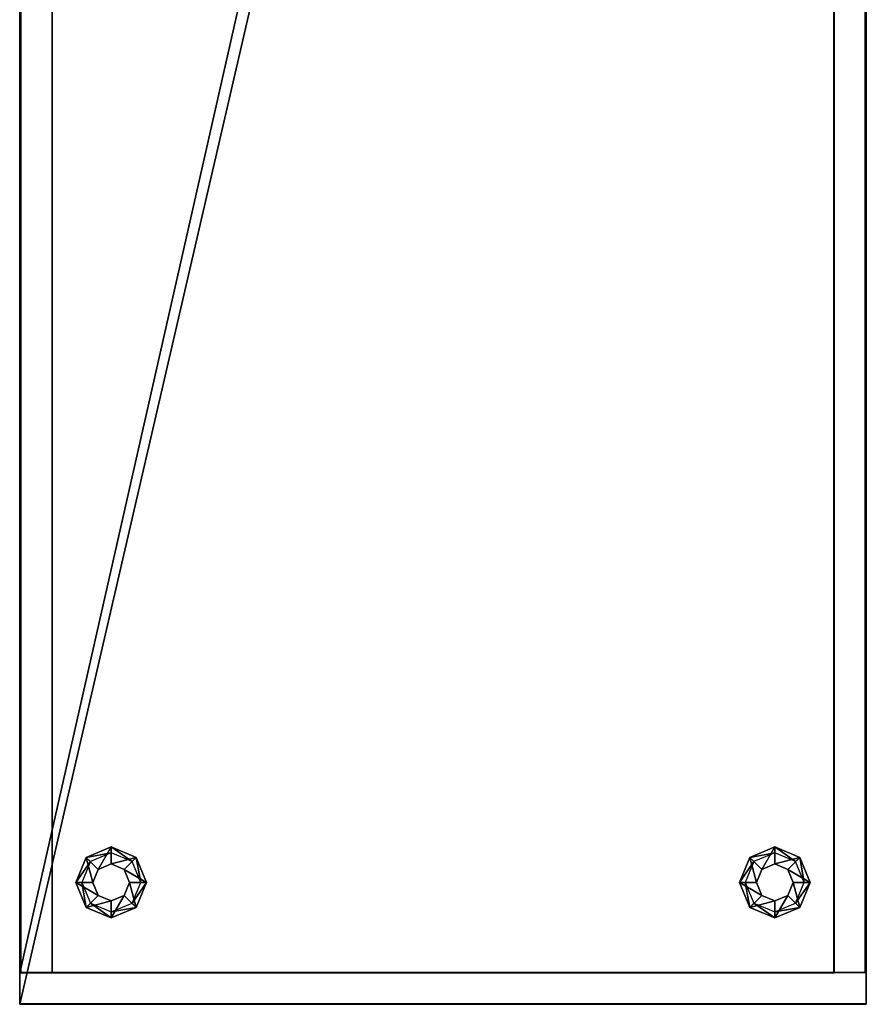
# Model space of a CAD drawing. Header units: inches. Extents: x -211 to 145, y -42 to 108.
# Tile 120 of 222: x -39 to -25, y 30 to 46. Entities that reach past the tile are written whole.
import ezdxf

# ---------------------------------------------------------------- set-up
doc = ezdxf.new("R2010")
doc.units = ezdxf.units.IN
doc.header["$MEASUREMENT"] = 0
doc.layers.add('A-FURN', color=7, linetype='Continuous')
for name, color, linetype, true_color in [('CET color Burlywood3', 7, 'Continuous', 0xc8a07a), ('CET color Grey50', 9, 'Continuous', 0x808080), ('CET color LightSalmon3', 7, 'Continuous', 0xaf8c67)]:
    doc.layers.add(name, color=color, linetype=linetype, true_color=true_color)

# ---------------------------------------------------------------- blocks, each defined once
blk = doc.blocks.new('*C37')
at = {"layer": 'CET color Burlywood3', "linetype": 'Continuous'}
mesh = blk.add_polyface(dxfattribs=at)
corners = [(30, -6.937, 27.885), (30, 6.938, 27.885), (30, 6.938, 28.4), (30, -6.937, 28.4), (-30, 6.938, 27.885), (-30, 6.938, 28.4), (-30, -6.937, 27.885), (-30, -6.937, 28.4)]
mesh.append_faces([[corners[k] for k in face] for face in [(0, 1, 2, 0), (0, 2, 3, 0), (1, 4, 5, 1), (1, 5, 2, 1), (4, 6, 7, 4), (4, 7, 5, 4), (6, 0, 3, 6), (6, 3, 7, 6)]])
mesh = blk.add_polyface(dxfattribs=at)
corners = [(30, -6.937, 0.92), (30, 6.938, 0.92), (30, 6.938, 1.435), (30, -6.937, 1.435), (-30, 6.938, 0.92), (-30, 6.938, 1.435), (-30, -6.937, 0.92), (-30, -6.937, 1.435)]
mesh.append_faces([[corners[k] for k in face] for face in [(0, 1, 2, 0), (0, 2, 3, 0), (1, 4, 5, 1), (1, 5, 2, 1), (4, 6, 7, 4), (4, 7, 5, 4), (6, 0, 3, 6), (6, 3, 7, 6)]])
mesh = blk.add_polyface(dxfattribs=at)
corners = [(-30, 6.937, 40.985), (-30, -6.938, 40.985), (-30, -6.938, 41.5), (-30, 6.937, 41.5), (30, -6.938, 40.985), (30, -6.938, 41.5), (30, 6.937, 40.985), (30, 6.937, 41.5)]
mesh.append_faces([[corners[k] for k in face] for face in [(0, 1, 2, 0), (0, 2, 3, 0), (1, 4, 5, 1), (1, 5, 2, 1), (4, 6, 7, 4), (4, 7, 5, 4), (6, 0, 3, 6), (6, 3, 7, 6)]])
mesh = blk.add_polyface(dxfattribs=at)
corners = [(-30, 6.937, 28.588), (-30, -6.938, 28.588), (-30, -6.938, 29.103), (-30, 6.937, 29.103), (30, -6.938, 28.588), (30, -6.938, 29.103), (30, 6.937, 28.588), (30, 6.937, 29.103)]
mesh.append_faces([[corners[k] for k in face] for face in [(0, 1, 2, 0), (0, 2, 3, 0), (1, 4, 5, 1), (1, 5, 2, 1), (4, 6, 7, 4), (4, 7, 5, 4), (6, 0, 3, 6), (6, 3, 7, 6)]])
mesh = blk.add_polyface(dxfattribs=at)
corners = [(29.993, 6.938, 29.103), (29.478, 6.938, 29.103), (29.478, 6.938, 40.985), (29.993, 6.938, 40.985), (29.478, -6.937, 29.103), (29.993, -6.937, 29.103), (29.993, -6.937, 40.985), (29.478, -6.937, 40.985)]
mesh.append_faces([[corners[k] for k in face] for face in [(0, 1, 2, 0), (0, 2, 3, 0), (4, 5, 6, 4), (4, 6, 7, 4)]])
mesh = blk.add_polyface(dxfattribs=at)
corners = [(29.478, -6.938, 1.435), (29.993, -6.938, 1.435), (29.993, -6.938, 27.886), (29.478, -6.938, 27.886), (29.478, 6.937, 1.435), (29.478, 6.937, 27.886), (29.993, 6.937, 27.886), (29.993, 6.937, 1.435)]
mesh.append_faces([[corners[k] for k in face] for face in [(0, 1, 2, 0), (0, 2, 3, 0), (4, 5, 6, 4), (4, 6, 7, 4)]])
mesh = blk.add_polyface(dxfattribs=at)
corners = [(-29.485, -6.937, 14.424), (29.485, -6.937, 14.424), (29.485, -6.937, 14.939), (-29.485, -6.937, 14.939)]
mesh.append_faces([[corners[k] for k in face] for face in [(0, 1, 2, 0), (0, 2, 3, 0)]])
at = {"layer": 'CET color Grey50', "linetype": 'Continuous'}
mesh = blk.add_polyface(dxfattribs=at)
corners = [(28, 6.018, 0.089), (27.59, 5.848, 0.089), (27.787, 5.65, 0.287), (28, 5.739, 0.287), (27.42, 5.438, 0.089), (27.699, 5.438, 0.287), (27.59, 5.028, 0.089), (27.787, 5.225, 0.287), (28, 4.858, 0.089), (28, 5.137, 0.287), (28.41, 5.028, 0.089), (28.213, 5.225, 0.287), (28.58, 5.438, 0.089), (28.301, 5.438, 0.287), (28.41, 5.848, 0.089), (28.213, 5.65, 0.287), (27.787, 5.65, 0.546), (28, 5.739, 0.546), (27.699, 5.438, 0.546), (27.787, 5.225, 0.546), (28, 5.137, 0.546), (28.213, 5.225, 0.546), (28.301, 5.438, 0.546), (28.213, 5.65, 0.546), (28, 5.922), (27.658, 5.78), (27.516, 5.438), (27.658, 5.096), (28, 4.954), (28.342, 5.096), (28.484, 5.438), (28.342, 5.78)]
mesh.append_faces([[corners[k] for k in face] for face in [(0, 1, 2, 0), (0, 2, 3, 0), (1, 4, 5, 1), (1, 5, 2, 1), (4, 6, 7, 4), (4, 7, 5, 4), (6, 8, 9, 6), (6, 9, 7, 6), (8, 10, 11, 8), (8, 11, 9, 8), (10, 12, 13, 10), (10, 13, 11, 10), (12, 14, 15, 12), (12, 15, 13, 12), (14, 0, 3, 14), (14, 3, 15, 14), (3, 2, 16, 3), (3, 16, 17, 3), (2, 5, 18, 2), (2, 18, 16, 2), (5, 7, 19, 5), (5, 19, 18, 5), (7, 9, 20, 7), (7, 20, 19, 7), (9, 11, 21, 9), (9, 21, 20, 9), (11, 13, 22, 11), (11, 22, 21, 11), (13, 15, 23, 13), (13, 23, 22, 13), (15, 3, 17, 15), (15, 17, 23, 15), (1, 0, 24, 1), (1, 24, 25, 1), (4, 1, 25, 4), (4, 25, 26, 4), (6, 4, 26, 6), (6, 26, 27, 6), (8, 6, 27, 8), (8, 27, 28, 8), (10, 8, 28, 10), (10, 28, 29, 10), (12, 10, 29, 12), (12, 29, 30, 12), (14, 12, 30, 14), (14, 30, 31, 14), (0, 14, 31, 0), (0, 31, 24, 0)]])
mesh = blk.add_polyface(dxfattribs=at)
corners = [(28, -4.857, 0.089), (27.59, -5.027, 0.089), (27.787, -5.225, 0.287), (28, -5.136, 0.287), (27.42, -5.437, 0.089), (27.699, -5.437, 0.287), (27.59, -5.847, 0.089), (27.787, -5.65, 0.287), (28, -6.017, 0.089), (28, -5.738, 0.287), (28.41, -5.847, 0.089), (28.213, -5.65, 0.287), (28.58, -5.437, 0.089), (28.301, -5.437, 0.287), (28.41, -5.027, 0.089), (28.213, -5.225, 0.287), (27.787, -5.225, 0.546), (28, -5.136, 0.546), (27.699, -5.437, 0.546), (27.787, -5.65, 0.546), (28, -5.738, 0.546), (28.213, -5.65, 0.546), (28.301, -5.437, 0.546), (28.213, -5.225, 0.546), (28, -4.953), (27.658, -5.095), (27.516, -5.437), (27.658, -5.779), (28, -5.921), (28.342, -5.779), (28.484, -5.437), (28.342, -5.095)]
mesh.append_faces([[corners[k] for k in face] for face in [(0, 1, 2, 0), (0, 2, 3, 0), (1, 4, 5, 1), (1, 5, 2, 1), (4, 6, 7, 4), (4, 7, 5, 4), (6, 8, 9, 6), (6, 9, 7, 6), (8, 10, 11, 8), (8, 11, 9, 8), (10, 12, 13, 10), (10, 13, 11, 10), (12, 14, 15, 12), (12, 15, 13, 12), (14, 0, 3, 14), (14, 3, 15, 14), (3, 2, 16, 3), (3, 16, 17, 3), (2, 5, 18, 2), (2, 18, 16, 2), (5, 7, 19, 5), (5, 19, 18, 5), (7, 9, 20, 7), (7, 20, 19, 7), (9, 11, 21, 9), (9, 21, 20, 9), (11, 13, 22, 11), (11, 22, 21, 11), (13, 15, 23, 13), (13, 23, 22, 13), (15, 3, 17, 15), (15, 17, 23, 15), (1, 0, 24, 1), (1, 24, 25, 1), (4, 1, 25, 4), (4, 25, 26, 4), (6, 4, 26, 6), (6, 26, 27, 6), (8, 6, 27, 8), (8, 27, 28, 8), (10, 8, 28, 10), (10, 28, 29, 10), (12, 10, 29, 12), (12, 29, 30, 12), (14, 12, 30, 14), (14, 30, 31, 14), (0, 14, 31, 0), (0, 31, 24, 0)]])
at = {"layer": 'CET color LightSalmon3', "linetype": 'Continuous'}
mesh = blk.add_polyface(dxfattribs=at)
corners = [(30, -6.937, 27.885), (-30, -6.937, 27.885), (-30, 6.938, 27.885), (30, 6.938, 27.885), (30, -6.937, 28.4), (30, 6.938, 28.4), (-30, 6.938, 28.4), (-30, -6.937, 28.4)]
mesh.append_faces([[corners[k] for k in face] for face in [(0, 1, 2, 0), (0, 2, 3, 0), (4, 5, 6, 4), (4, 6, 7, 4)]])
mesh = blk.add_polyface(dxfattribs=at)
corners = [(30, -6.937, 0.92), (-30, -6.937, 0.92), (-30, 6.938, 0.92), (30, 6.938, 0.92), (30, -6.937, 1.435), (30, 6.938, 1.435), (-30, 6.938, 1.435), (-30, -6.937, 1.435)]
mesh.append_faces([[corners[k] for k in face] for face in [(0, 1, 2, 0), (0, 2, 3, 0), (4, 5, 6, 4), (4, 6, 7, 4)]])
mesh = blk.add_polyface(dxfattribs=at)
corners = [(-30, 6.937, 40.985), (30, 6.937, 40.985), (30, -6.938, 40.985), (-30, -6.938, 40.985), (-30, 6.937, 41.5), (-30, -6.938, 41.5), (30, -6.938, 41.5), (30, 6.937, 41.5)]
mesh.append_faces([[corners[k] for k in face] for face in [(0, 1, 2, 0), (0, 2, 3, 0), (4, 5, 6, 4), (4, 6, 7, 4)]])
mesh = blk.add_polyface(dxfattribs=at)
corners = [(-30, 6.937, 28.588), (30, 6.937, 28.588), (30, -6.938, 28.588), (-30, -6.938, 28.588), (-30, 6.937, 29.103), (-30, -6.938, 29.103), (30, -6.938, 29.103), (30, 6.937, 29.103)]
mesh.append_faces([[corners[k] for k in face] for face in [(0, 1, 2, 0), (0, 2, 3, 0), (4, 5, 6, 4), (4, 6, 7, 4)]])
mesh = blk.add_polyface(dxfattribs=at)
corners = [(29.485, 6.918, 1.435), (-29.485, 6.918, 1.435), (-29.485, 6.918, 27.885), (29.485, 6.918, 27.885), (-29.485, 6.403, 1.435), (29.485, 6.403, 1.435), (29.485, 6.403, 27.885), (-29.485, 6.403, 27.885)]
mesh.append_faces([[corners[k] for k in face] for face in [(0, 1, 2, 0), (0, 2, 3, 0), (4, 5, 6, 4), (4, 6, 7, 4)]])
mesh = blk.add_polyface(dxfattribs=at)
corners = [(29.478, 6.938, 29.103), (29.478, -6.937, 29.103), (29.478, -6.937, 40.985), (29.478, 6.938, 40.985), (29.993, -6.937, 29.103), (29.993, 6.938, 29.103), (29.993, 6.938, 40.985), (29.993, -6.937, 40.985)]
mesh.append_faces([[corners[k] for k in face] for face in [(0, 1, 2, 0), (0, 2, 3, 0), (4, 5, 6, 4), (4, 6, 7, 4)]])
mesh = blk.add_polyface(dxfattribs=at)
corners = [(29.993, -6.938, 1.435), (29.993, 6.937, 1.435), (29.993, 6.937, 27.886), (29.993, -6.938, 27.886), (29.478, 6.937, 1.435), (29.478, -6.938, 1.435), (29.478, -6.938, 27.886), (29.478, 6.937, 27.886)]
mesh.append_faces([[corners[k] for k in face] for face in [(0, 1, 2, 0), (0, 2, 3, 0), (4, 5, 6, 4), (4, 6, 7, 4)]])
mesh = blk.add_polyface(dxfattribs=at)
corners = [(29.485, -6.937, 14.424), (-29.485, -6.937, 14.424), (-29.485, 6.411, 14.424), (29.485, 6.411, 14.424), (29.485, -6.937, 14.939), (29.485, 6.411, 14.939), (-29.485, 6.411, 14.939), (-29.485, -6.937, 14.939)]
mesh.append_faces([[corners[k] for k in face] for face in [(0, 1, 2, 0), (0, 2, 3, 0), (4, 5, 6, 4), (4, 6, 7, 4)]])
mesh = blk.add_polyface(dxfattribs=at)
corners = [(-29.485, -6.918, 29.103), (29.485, -6.918, 29.103), (29.485, -6.918, 40.985), (-29.485, -6.918, 40.985), (29.485, -6.403, 29.103), (-29.485, -6.403, 29.103), (-29.485, -6.403, 40.985), (29.485, -6.403, 40.985)]
mesh.append_faces([[corners[k] for k in face] for face in [(0, 1, 2, 0), (0, 2, 3, 0), (4, 5, 6, 4), (4, 6, 7, 4)]])
blk = doc.blocks.new('*C35')
at = {"layer": 'A-FURN', "linetype": 'Continuous', "rotation": 269.9999999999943}
blk.add_blockref('*C37', (-32.247, 60.216, 0), dxfattribs=at)

msp = doc.modelspace()

# ---------------------------------------------------------------- block references
at = {"layer": 'A-FURN', "linetype": 'Continuous'}
msp.add_blockref('*C35', (0, 0), dxfattribs=at)

doc.saveas('drawing.dxf')
